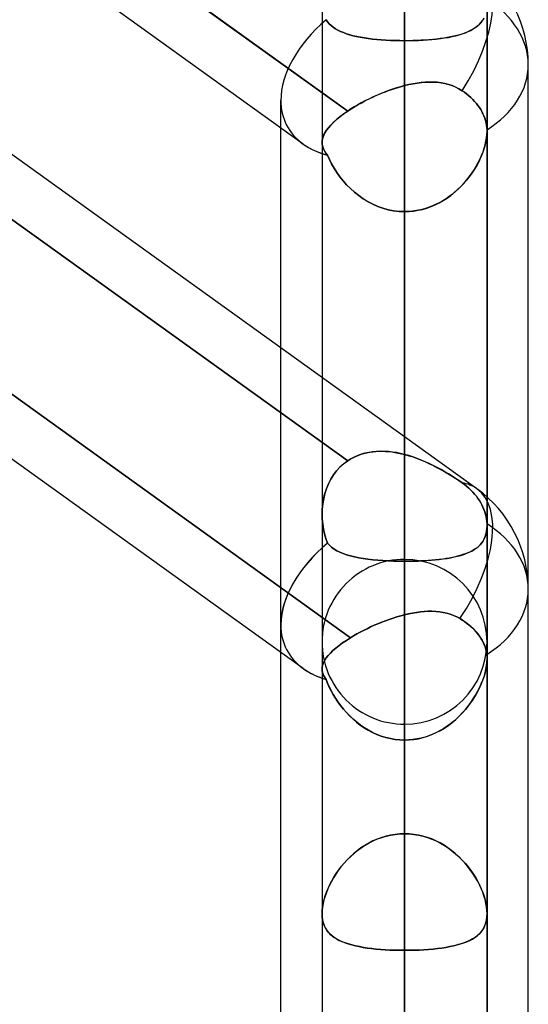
# Model space of a CAD drawing. Header units: millimetres. Extents: x -86 to 92, y -242 to 242.
# Tile 69 of 81: x 38.48 to 44, y 119.22 to 129.91. Entities that reach past the tile are written whole.
import ezdxf

# ---------------------------------------------------------------- set-up
doc = ezdxf.new("R2010")
doc.units = ezdxf.units.MM
doc.layers.add('MAIN-1', color=7, linetype='Continuous')

msp = doc.modelspace()

# ---------------------------------------------------------------- linework, layer by layer
at = {"layer": 'MAIN-1'}
for p, q in [((42.657, 129.679), (42.657, 178.105)), ((42.657, 165.933), (42.657, 121.068)), ((41.762, 165.038), (41.762, 120.201)), ((43.552, 120.201), (43.552, 165.038)), ((42.657, 119.802), (42.657, 164.143)), ((42.657, 151.971), (42.657, 111.19)), ((41.762, 151.076), (41.762, 110.323)), ((41.762, 151.076), (41.762, 110.323)), ((43.552, 110.323), (43.552, 151.076)), ((43.552, 151.076), (43.552, 110.323)), ((42.657, 109.923), (42.657, 150.181)), ((41.558, 128.557), (24.597, 140.755)), ((42.657, 138.009), (42.657, 101.31)), ((43.441, 124.814), (25.841, 137.471)), ((43.441, 124.814), (25.841, 137.471)), ((41.762, 137.114), (41.762, 100.444)), ((41.762, 137.114), (41.762, 100.444)), ((43.552, 100.444), (43.552, 137.114)), ((43.552, 137.114), (43.552, 100.444)), ((42.657, 100.044), (42.657, 136.219)), ((41.558, 122.861), (24.597, 135.059)), ((42.04, 128.915), (34.495, 134.341)), ((34.752, 134.156), (42.04, 128.915)), ((41.558, 128.557), (34.752, 133.451)), ((34.495, 130.544), (42.04, 125.118)), ((42.04, 125.118), (34.495, 130.544)), ((41.762, 130.181), (41.762, 128.575)), ((43.552, 128.694), (43.552, 130.078)), ((43.517, 129.922), (43.504, 129.901)), ((43.505, 129.903), (43.52, 129.927)), ((41.822, 129.885), (41.806, 129.908)), ((41.806, 129.908), (41.822, 129.885)), ((41.84, 129.864), (41.822, 129.885)), ((41.822, 129.885), (41.84, 129.864)), ((41.861, 129.844), (41.84, 129.864)), ((41.84, 129.864), (41.86, 129.845)), ((41.86, 129.845), (41.882, 129.827)), ((41.883, 129.826), (41.861, 129.844)), ((41.882, 129.827), (41.907, 129.81)), ((41.907, 129.81), (41.883, 129.826)), ((41.934, 129.794), (41.907, 129.81)), ((41.907, 129.81), (41.933, 129.795)), ((43.377, 129.792), (43.403, 129.807)), ((43.417, 129.816), (43.394, 129.802)), ((43.403, 129.807), (43.428, 129.823)), ((43.438, 129.83), (43.417, 129.816)), ((43.428, 129.823), (43.45, 129.841)), ((43.457, 129.846), (43.438, 129.83)), ((43.45, 129.841), (43.471, 129.86)), ((43.474, 129.863), (43.457, 129.846)), ((43.471, 129.86), (43.489, 129.88)), ((43.49, 129.881), (43.474, 129.863)), ((43.489, 129.88), (43.505, 129.903)), ((43.504, 129.901), (43.49, 129.881)), ((41.933, 129.795), (41.962, 129.78)), ((41.963, 129.78), (41.934, 129.794)), ((41.962, 129.78), (41.993, 129.767)), ((41.994, 129.767), (41.963, 129.78)), ((41.993, 129.767), (42.026, 129.755)), ((42.027, 129.755), (41.994, 129.767)), ((42.026, 129.755), (42.061, 129.744)), ((42.062, 129.744), (42.027, 129.755)), ((42.061, 129.744), (42.098, 129.734)), ((42.099, 129.734), (42.062, 129.744)), ((42.098, 129.734), (42.137, 129.725)), ((42.138, 129.725), (42.099, 129.734)), ((42.137, 129.725), (42.177, 129.717)), ((42.178, 129.717), (42.138, 129.725)), ((42.177, 129.717), (42.219, 129.71)), ((42.221, 129.71), (42.178, 129.717)), ((42.219, 129.71), (42.263, 129.703)), ((42.265, 129.703), (42.221, 129.71)), ((42.263, 129.703), (42.309, 129.698)), ((42.31, 129.697), (42.265, 129.703)), ((42.309, 129.698), (42.356, 129.693)), ((42.357, 129.693), (42.31, 129.697)), ((42.955, 129.692), (43.002, 129.697)), ((43.005, 129.697), (42.964, 129.693)), ((43.002, 129.697), (43.047, 129.703)), ((43.045, 129.702), (43.005, 129.697)), ((43.084, 129.708), (43.045, 129.702)), ((43.047, 129.703), (43.091, 129.709)), ((43.121, 129.714), (43.084, 129.708)), ((43.091, 129.709), (43.133, 129.716)), ((43.157, 129.721), (43.121, 129.714)), ((43.133, 129.716), (43.173, 129.724)), ((43.192, 129.728), (43.157, 129.721)), ((43.173, 129.724), (43.212, 129.733)), ((43.226, 129.737), (43.192, 129.728)), ((43.212, 129.733), (43.249, 129.743)), ((43.258, 129.745), (43.226, 129.737)), ((43.249, 129.743), (43.284, 129.754)), ((43.288, 129.755), (43.258, 129.745)), ((43.284, 129.754), (43.317, 129.765)), ((43.317, 129.765), (43.288, 129.755)), ((43.317, 129.765), (43.348, 129.778)), ((43.344, 129.777), (43.317, 129.765)), ((43.37, 129.789), (43.344, 129.777)), ((43.348, 129.778), (43.377, 129.792)), ((43.394, 129.802), (43.37, 129.789)), ((42.356, 129.693), (42.404, 129.689)), ((42.405, 129.688), (42.357, 129.693)), ((42.404, 129.689), (42.453, 129.685)), ((42.454, 129.685), (42.405, 129.688)), ((42.453, 129.685), (42.503, 129.683)), ((42.504, 129.682), (42.454, 129.685)), ((42.503, 129.683), (42.554, 129.681)), ((42.555, 129.681), (42.504, 129.682)), ((42.554, 129.681), (42.606, 129.68)), ((42.606, 129.68), (42.555, 129.681)), ((42.657, 129.679), (42.606, 129.68)), ((42.606, 129.68), (42.657, 129.679)), ((42.657, 129.679), (42.657, 121.068)), ((42.657, 129.679), (42.709, 129.68)), ((42.703, 129.679), (42.657, 129.679)), ((42.657, 121.068), (42.657, 129.679)), ((42.748, 129.68), (42.703, 129.679)), ((42.709, 129.68), (42.759, 129.681)), ((42.792, 129.682), (42.748, 129.68)), ((42.759, 129.681), (42.809, 129.682)), ((42.836, 129.684), (42.792, 129.682)), ((42.809, 129.682), (42.859, 129.685)), ((42.88, 129.686), (42.836, 129.684)), ((42.859, 129.685), (42.908, 129.688)), ((42.922, 129.689), (42.88, 129.686)), ((42.908, 129.688), (42.955, 129.692)), ((42.964, 129.693), (42.922, 129.689)), ((44, 123.724), (44, 129.42)), ((44, 70.184), (44, 129.42)), ((42.518, 129.151), (42.553, 129.162)), ((42.57, 129.167), (42.526, 129.153)), ((42.553, 129.162), (42.588, 129.173)), ((42.614, 129.18), (42.57, 129.167)), ((42.588, 129.173), (42.623, 129.183)), ((42.657, 129.192), (42.614, 129.18)), ((42.623, 129.183), (42.657, 129.192)), ((42.657, 129.192), (42.657, 125.186)), ((42.657, 129.192), (42.704, 129.203)), ((42.703, 129.203), (42.657, 129.192)), ((42.657, 125.378), (42.657, 129.192)), ((42.748, 129.212), (42.703, 129.203)), ((42.704, 129.203), (42.75, 129.212)), ((42.793, 129.219), (42.748, 129.212)), ((42.75, 129.212), (42.795, 129.22)), ((42.837, 129.225), (42.793, 129.219)), ((42.795, 129.22), (42.84, 129.225)), ((42.882, 129.229), (42.837, 129.225)), ((42.84, 129.225), (42.885, 129.229)), ((42.925, 129.231), (42.882, 129.229)), ((42.885, 129.229), (42.929, 129.231)), ((42.969, 129.231), (42.925, 129.231)), ((42.929, 129.231), (42.972, 129.23)), ((43.011, 129.228), (42.969, 129.231)), ((42.972, 129.23), (43.014, 129.228)), ((43.053, 129.223), (43.011, 129.228)), ((43.014, 129.228), (43.055, 129.223)), ((43.094, 129.215), (43.053, 129.223)), ((43.055, 129.223), (43.096, 129.215)), ((43.134, 129.205), (43.094, 129.215)), ((43.096, 129.215), (43.136, 129.205)), ((43.173, 129.192), (43.134, 129.205)), ((43.136, 129.205), (43.174, 129.192)), ((43.211, 129.176), (43.173, 129.192)), ((43.174, 129.192), (43.212, 129.176)), ((43.248, 129.158), (43.211, 129.176)), ((43.212, 129.176), (43.248, 129.158)), ((42.31, 129.066), (42.268, 129.046)), ((42.28, 129.052), (42.313, 129.068)), ((42.352, 129.085), (42.31, 129.066)), ((42.313, 129.068), (42.347, 129.083)), ((42.347, 129.083), (42.381, 129.098)), ((42.395, 129.104), (42.352, 129.085)), ((42.381, 129.098), (42.415, 129.112)), ((42.438, 129.121), (42.395, 129.104)), ((42.415, 129.112), (42.449, 129.125)), ((42.482, 129.138), (42.438, 129.121)), ((42.449, 129.125), (42.484, 129.138)), ((42.526, 129.153), (42.482, 129.138)), ((42.484, 129.138), (42.518, 129.151)), ((43.248, 129.158), (43.283, 129.136)), ((43.283, 129.136), (43.248, 129.158)), ((43.283, 129.136), (43.307, 129.119)), ((43.307, 129.119), (43.283, 129.136)), ((43.307, 129.119), (43.331, 129.101)), ((43.331, 129.101), (43.307, 129.119)), ((43.331, 129.101), (43.354, 129.082)), ((43.354, 129.082), (43.331, 129.101)), ((43.354, 129.082), (43.377, 129.062)), ((43.377, 129.062), (43.354, 129.082)), ((43.377, 129.062), (43.398, 129.041)), ((43.398, 129.041), (43.377, 129.062)), ((41.315, 70.573), (41.315, 129.031)), ((41.315, 128.732), (41.315, 129.031)), ((42.067, 128.933), (42.095, 128.95)), ((42.111, 128.96), (42.075, 128.938)), ((42.095, 128.95), (42.124, 128.968)), ((42.149, 128.982), (42.111, 128.96)), ((42.124, 128.968), (42.154, 128.985)), ((42.187, 129.004), (42.149, 128.982)), ((42.154, 128.985), (42.185, 129.003)), ((42.185, 129.003), (42.216, 129.019)), ((42.227, 129.025), (42.187, 129.004)), ((42.216, 129.019), (42.248, 129.036)), ((42.268, 129.046), (42.227, 129.025)), ((42.248, 129.036), (42.28, 129.052)), ((43.398, 129.041), (43.418, 129.019)), ((43.418, 129.019), (43.398, 129.041)), ((43.418, 129.019), (43.437, 128.997)), ((43.437, 128.997), (43.418, 129.019)), ((43.437, 128.997), (43.454, 128.975)), ((43.454, 128.975), (43.437, 128.997)), ((43.454, 128.975), (43.47, 128.953)), ((43.47, 128.953), (43.454, 128.975)), ((43.47, 128.953), (43.484, 128.931)), ((43.484, 128.931), (43.47, 128.953)), ((41.919, 128.823), (41.956, 128.854)), ((41.956, 128.854), (41.92, 128.824)), ((41.997, 128.884), (41.956, 128.854)), ((41.956, 128.854), (41.996, 128.884)), ((41.996, 128.884), (42.04, 128.915)), ((42.04, 128.915), (41.997, 128.884)), ((42.075, 128.938), (42.04, 128.915)), ((42.04, 128.915), (42.067, 128.933)), ((43.484, 128.931), (43.497, 128.909)), ((43.497, 128.909), (43.484, 128.931)), ((43.497, 128.909), (43.508, 128.886)), ((43.508, 128.886), (43.497, 128.909)), ((43.508, 128.886), (43.519, 128.862)), ((43.519, 128.862), (43.508, 128.886)), ((43.519, 128.862), (43.528, 128.837)), ((43.528, 128.837), (43.519, 128.862)), ((41.832, 128.735), (41.81, 128.707)), ((41.81, 128.707), (41.831, 128.735)), ((41.831, 128.735), (41.857, 128.764)), ((41.857, 128.764), (41.832, 128.735)), ((41.887, 128.794), (41.857, 128.764)), ((41.857, 128.764), (41.886, 128.793)), ((41.886, 128.793), (41.919, 128.823)), ((41.92, 128.824), (41.887, 128.794)), ((43.528, 128.837), (43.536, 128.812)), ((43.536, 128.812), (43.528, 128.837)), ((43.536, 128.812), (43.542, 128.787)), ((43.542, 128.787), (43.536, 128.812)), ((43.542, 128.787), (43.547, 128.762)), ((43.547, 128.762), (43.542, 128.787)), ((43.547, 128.762), (43.55, 128.737)), ((43.55, 128.737), (43.547, 128.762)), ((43.55, 128.737), (43.552, 128.712)), ((43.552, 128.712), (43.55, 128.737)), ((41.315, 126.343), (41.315, 128.732)), ((41.78, 128.652), (41.77, 128.626)), ((41.77, 128.626), (41.779, 128.652)), ((41.779, 128.652), (41.793, 128.679)), ((41.793, 128.679), (41.78, 128.652)), ((41.81, 128.707), (41.793, 128.679)), ((41.793, 128.679), (41.81, 128.707)), ((43.549, 128.634), (43.544, 128.602)), ((43.548, 128.625), (43.551, 128.66)), ((43.552, 128.665), (43.549, 128.634)), ((43.551, 128.66), (43.552, 128.694)), ((43.552, 128.712), (43.552, 128.709)), ((43.552, 128.709), (43.552, 128.712)), ((43.552, 128.709), (43.552, 128.706)), ((43.552, 128.706), (43.552, 128.709)), ((43.552, 128.706), (43.552, 128.703)), ((43.552, 128.703), (43.552, 128.706)), ((43.552, 128.703), (43.552, 128.7)), ((43.552, 128.7), (43.552, 128.703)), ((43.552, 128.7), (43.552, 128.697)), ((43.552, 128.697), (43.552, 128.7)), ((43.552, 128.694), (43.552, 128.697)), ((43.552, 128.694), (43.552, 128.665)), ((43.552, 124.414), (43.552, 128.694)), ((43.552, 128.697), (43.552, 128.694)), ((43.552, 124.725), (43.552, 128.694)), ((43.552, 124.414), (43.552, 128.694)), ((42.071, 123.196), (34.522, 128.625)), ((41.764, 128.6), (41.762, 128.575)), ((41.762, 128.575), (41.764, 128.6)), ((41.762, 128.575), (41.764, 128.551)), ((41.764, 128.551), (41.762, 128.575)), ((41.762, 128.575), (41.762, 124.537)), ((41.762, 128.575), (41.762, 124.537)), ((41.762, 128.575), (41.762, 126.022)), ((41.77, 128.626), (41.764, 128.6)), ((41.764, 128.6), (41.77, 128.626)), ((41.764, 128.551), (41.769, 128.528)), ((41.769, 128.528), (41.764, 128.551)), ((41.769, 128.528), (41.777, 128.505)), ((41.777, 128.505), (41.769, 128.528)), ((43.529, 128.536), (43.519, 128.503)), ((43.522, 128.512), (43.533, 128.55)), ((43.537, 128.57), (43.529, 128.536)), ((43.533, 128.55), (43.541, 128.588)), ((43.544, 128.602), (43.537, 128.57)), ((43.541, 128.588), (43.548, 128.625)), ((34.752, 128.46), (42.071, 123.196)), ((41.777, 128.505), (41.789, 128.482)), ((41.789, 128.482), (41.777, 128.505)), ((41.789, 128.482), (41.803, 128.459)), ((41.803, 128.459), (41.789, 128.482)), ((41.803, 128.459), (41.821, 128.435)), ((41.821, 128.435), (41.803, 128.459)), ((41.821, 128.435), (41.842, 128.388)), ((41.842, 128.388), (41.821, 128.435)), ((43.476, 128.395), (43.494, 128.434)), ((43.494, 128.434), (43.479, 128.4)), ((43.494, 128.434), (43.509, 128.473)), ((43.507, 128.468), (43.494, 128.434)), ((43.519, 128.503), (43.507, 128.468)), ((43.509, 128.473), (43.522, 128.512)), ((41.842, 128.388), (41.866, 128.341)), ((41.866, 128.341), (41.842, 128.388)), ((41.866, 128.341), (41.892, 128.295)), ((41.893, 128.294), (41.866, 128.341)), ((43.413, 128.279), (43.436, 128.317)), ((43.444, 128.331), (43.424, 128.297)), ((43.436, 128.317), (43.457, 128.356)), ((43.462, 128.366), (43.444, 128.331)), ((43.457, 128.356), (43.476, 128.395)), ((43.479, 128.4), (43.462, 128.366)), ((41.892, 128.295), (41.922, 128.248)), ((41.923, 128.248), (41.893, 128.294)), ((41.922, 128.248), (41.955, 128.202)), ((41.955, 128.202), (41.923, 128.248)), ((41.955, 128.202), (41.991, 128.158)), ((41.991, 128.158), (41.955, 128.202)), ((43.331, 128.166), (43.36, 128.203)), ((43.38, 128.23), (43.355, 128.196)), ((43.36, 128.203), (43.388, 128.241)), ((43.403, 128.263), (43.38, 128.23)), ((43.388, 128.241), (43.413, 128.279)), ((43.424, 128.297), (43.403, 128.263)), ((41.991, 128.158), (42.029, 128.114)), ((42.029, 128.115), (41.991, 128.158)), ((42.07, 128.073), (42.029, 128.115)), ((42.029, 128.114), (42.07, 128.073)), ((43.233, 128.062), (43.268, 128.095)), ((43.273, 128.101), (43.242, 128.071)), ((43.268, 128.095), (43.3, 128.13)), ((43.302, 128.132), (43.273, 128.101)), ((43.3, 128.13), (43.331, 128.166)), ((43.329, 128.164), (43.302, 128.132)), ((43.355, 128.196), (43.329, 128.164)), ((42.07, 128.073), (42.114, 128.034)), ((42.114, 128.034), (42.07, 128.073)), ((42.114, 128.034), (42.16, 127.997)), ((42.16, 127.997), (42.114, 128.034)), ((42.16, 127.997), (42.209, 127.963)), ((42.209, 127.962), (42.16, 127.997)), ((43.143, 127.988), (43.108, 127.964)), ((43.118, 127.971), (43.158, 127.999)), ((43.178, 128.014), (43.143, 127.988)), ((43.158, 127.999), (43.196, 128.03)), ((43.211, 128.042), (43.178, 128.014)), ((43.196, 128.03), (43.233, 128.062)), ((43.242, 128.071), (43.211, 128.042)), ((42.209, 127.963), (42.259, 127.932)), ((42.26, 127.931), (42.209, 127.962)), ((42.259, 127.932), (42.312, 127.904)), ((42.313, 127.904), (42.26, 127.931)), ((42.312, 127.904), (42.367, 127.88)), ((42.367, 127.88), (42.313, 127.904)), ((42.367, 127.88), (42.423, 127.86)), ((42.423, 127.86), (42.367, 127.88)), ((42.899, 127.862), (42.945, 127.879)), ((42.954, 127.882), (42.914, 127.867)), ((42.945, 127.879), (42.99, 127.898)), ((42.994, 127.9), (42.954, 127.882)), ((42.99, 127.898), (43.034, 127.92)), ((43.033, 127.919), (42.994, 127.9)), ((43.071, 127.941), (43.033, 127.919)), ((43.034, 127.92), (43.077, 127.944)), ((43.108, 127.964), (43.071, 127.941)), ((43.077, 127.944), (43.118, 127.971)), ((42.423, 127.86), (42.48, 127.844)), ((42.481, 127.844), (42.423, 127.86)), ((42.48, 127.844), (42.538, 127.833)), ((42.539, 127.833), (42.481, 127.844)), ((42.538, 127.833), (42.598, 127.826)), ((42.598, 127.826), (42.539, 127.833)), ((42.598, 127.826), (42.657, 127.824)), ((42.657, 127.824), (42.598, 127.826)), ((42.657, 124.026), (42.657, 127.824)), ((42.657, 119.216), (42.657, 127.824)), ((42.701, 127.825), (42.657, 127.824)), ((42.657, 127.824), (42.707, 127.825)), ((42.657, 127.824), (42.657, 124.026)), ((42.657, 127.824), (42.657, 119.216)), ((42.745, 127.829), (42.701, 127.825)), ((42.707, 127.825), (42.755, 127.83)), ((42.788, 127.835), (42.745, 127.829)), ((42.755, 127.83), (42.804, 127.838)), ((42.83, 127.843), (42.788, 127.835)), ((42.804, 127.838), (42.851, 127.848)), ((42.872, 127.854), (42.83, 127.843)), ((42.851, 127.848), (42.899, 127.862)), ((42.914, 127.867), (42.872, 127.854)), ((41.558, 122.861), (34.752, 127.756)), ((41.315, 123.336), (41.315, 126.343)), ((41.762, 126.022), (41.762, 124.537)), ((42.657, 125.186), (42.657, 125.378)), ((42.268, 125.209), (42.227, 125.2)), ((42.248, 125.205), (42.28, 125.211)), ((42.31, 125.215), (42.268, 125.209)), ((42.28, 125.211), (42.313, 125.216)), ((42.352, 125.219), (42.31, 125.215)), ((42.313, 125.216), (42.347, 125.219)), ((42.347, 125.219), (42.381, 125.221)), ((42.395, 125.221), (42.352, 125.219)), ((42.381, 125.221), (42.415, 125.221)), ((42.438, 125.22), (42.395, 125.221)), ((42.415, 125.221), (42.449, 125.22)), ((42.482, 125.218), (42.438, 125.22)), ((42.449, 125.22), (42.484, 125.217)), ((42.526, 125.213), (42.482, 125.218)), ((42.484, 125.217), (42.518, 125.214)), ((42.518, 125.214), (42.553, 125.209)), ((42.57, 125.206), (42.526, 125.213)), ((42.553, 125.209), (42.588, 125.202)), ((42.614, 125.197), (42.57, 125.206)), ((41.996, 125.085), (42.04, 125.118)), ((42.04, 125.118), (41.997, 125.085)), ((42.075, 125.139), (42.04, 125.118)), ((42.04, 125.118), (42.067, 125.135)), ((42.067, 125.135), (42.095, 125.15)), ((42.111, 125.158), (42.075, 125.139)), ((42.095, 125.15), (42.124, 125.164)), ((42.149, 125.175), (42.111, 125.158)), ((42.124, 125.164), (42.154, 125.177)), ((42.187, 125.189), (42.149, 125.175)), ((42.154, 125.177), (42.185, 125.188)), ((42.185, 125.188), (42.216, 125.197)), ((42.227, 125.2), (42.187, 125.189)), ((42.216, 125.197), (42.248, 125.205)), ((42.588, 125.202), (42.623, 125.195)), ((42.657, 125.186), (42.614, 125.197)), ((42.623, 125.195), (42.657, 125.186)), ((42.703, 125.174), (42.657, 125.186)), ((42.657, 125.186), (42.704, 125.173)), ((42.748, 125.159), (42.703, 125.174)), ((42.704, 125.173), (42.75, 125.159)), ((42.793, 125.143), (42.748, 125.159)), ((42.75, 125.159), (42.795, 125.142)), ((42.837, 125.126), (42.793, 125.143)), ((42.795, 125.142), (42.84, 125.125)), ((42.882, 125.107), (42.837, 125.126)), ((42.84, 125.125), (42.885, 125.106)), ((42.925, 125.087), (42.882, 125.107)), ((42.885, 125.106), (42.929, 125.086)), ((41.886, 124.964), (41.919, 125.008)), ((41.92, 125.008), (41.887, 124.965)), ((41.919, 125.008), (41.956, 125.048)), ((41.956, 125.049), (41.92, 125.008)), ((41.956, 125.048), (41.996, 125.085)), ((41.997, 125.085), (41.956, 125.049)), ((42.969, 125.066), (42.925, 125.087)), ((42.929, 125.086), (42.972, 125.065)), ((43.011, 125.045), (42.969, 125.066)), ((42.972, 125.065), (43.014, 125.043)), ((43.053, 125.022), (43.011, 125.045)), ((43.014, 125.043), (43.055, 125.021)), ((43.094, 124.999), (43.053, 125.022)), ((43.055, 125.021), (43.096, 124.998)), ((43.134, 124.975), (43.094, 124.999)), ((43.096, 124.998), (43.136, 124.974)), ((41.831, 124.867), (41.857, 124.917)), ((41.857, 124.917), (41.832, 124.868)), ((41.887, 124.965), (41.857, 124.917)), ((41.857, 124.917), (41.886, 124.964)), ((43.173, 124.951), (43.134, 124.975)), ((43.136, 124.974), (43.174, 124.95)), ((43.211, 124.926), (43.173, 124.951)), ((43.174, 124.95), (43.212, 124.926)), ((43.248, 124.902), (43.211, 124.926)), ((43.212, 124.926), (43.248, 124.902)), ((43.283, 124.878), (43.248, 124.902)), ((43.248, 124.902), (43.283, 124.878)), ((41.81, 124.816), (41.793, 124.762)), ((41.793, 124.762), (41.81, 124.815)), ((41.832, 124.868), (41.81, 124.816)), ((41.81, 124.815), (41.831, 124.867)), ((43.307, 124.86), (43.283, 124.878)), ((43.283, 124.878), (43.307, 124.86)), ((43.331, 124.841), (43.307, 124.86)), ((43.307, 124.86), (43.331, 124.841)), ((43.354, 124.821), (43.331, 124.841)), ((43.331, 124.841), (43.354, 124.821)), ((43.377, 124.8), (43.354, 124.821)), ((43.354, 124.821), (43.377, 124.8)), ((43.398, 124.778), (43.377, 124.8)), ((43.377, 124.8), (43.398, 124.778)), ((43.418, 124.755), (43.398, 124.778)), ((43.398, 124.778), (43.418, 124.755)), ((41.77, 124.65), (41.779, 124.707)), ((41.78, 124.707), (41.77, 124.651)), ((41.779, 124.707), (41.793, 124.762)), ((41.793, 124.762), (41.78, 124.707)), ((43.437, 124.732), (43.418, 124.755)), ((43.418, 124.755), (43.437, 124.732)), ((43.454, 124.709), (43.437, 124.732)), ((43.437, 124.732), (43.454, 124.709)), ((43.47, 124.685), (43.454, 124.709)), ((43.454, 124.709), (43.47, 124.685)), ((43.484, 124.662), (43.47, 124.685)), ((43.47, 124.685), (43.484, 124.662)), ((43.552, 124.414), (43.552, 124.725)), ((41.762, 124.537), (41.764, 124.594)), ((41.764, 124.594), (41.762, 124.537)), ((41.77, 124.651), (41.764, 124.594)), ((41.764, 124.594), (41.77, 124.65)), ((43.497, 124.639), (43.484, 124.662)), ((43.484, 124.662), (43.497, 124.639)), ((43.508, 124.615), (43.497, 124.639)), ((43.497, 124.639), (43.508, 124.615)), ((43.519, 124.589), (43.508, 124.615)), ((43.508, 124.615), (43.519, 124.589)), ((43.528, 124.563), (43.519, 124.589)), ((43.519, 124.589), (43.528, 124.563)), ((41.764, 124.483), (41.762, 124.537)), ((41.762, 124.537), (41.764, 124.483)), ((41.762, 124.537), (41.762, 122.857)), ((41.769, 124.429), (41.764, 124.483)), ((41.764, 124.483), (41.769, 124.429)), ((43.536, 124.537), (43.528, 124.563)), ((43.528, 124.563), (43.536, 124.537)), ((43.542, 124.51), (43.536, 124.537)), ((43.536, 124.537), (43.542, 124.51)), ((43.547, 124.484), (43.542, 124.51)), ((43.542, 124.51), (43.547, 124.484)), ((43.55, 124.458), (43.547, 124.484)), ((43.547, 124.484), (43.55, 124.458)), ((43.552, 124.432), (43.55, 124.458)), ((43.55, 124.458), (43.552, 124.432)), ((41.777, 124.376), (41.769, 124.429)), ((41.769, 124.429), (41.777, 124.376)), ((41.789, 124.324), (41.777, 124.376)), ((41.777, 124.376), (41.789, 124.325)), ((43.541, 124.321), (43.548, 124.35)), ((43.549, 124.358), (43.544, 124.332)), ((43.548, 124.35), (43.551, 124.381)), ((43.552, 124.385), (43.549, 124.358)), ((43.551, 124.381), (43.552, 124.413)), ((43.552, 124.429), (43.552, 124.432)), ((43.552, 124.432), (43.552, 124.429)), ((43.552, 124.426), (43.552, 124.429)), ((43.552, 124.429), (43.552, 124.426)), ((43.552, 124.423), (43.552, 124.426)), ((43.552, 124.426), (43.552, 124.423)), ((43.552, 124.419), (43.552, 124.423)), ((43.552, 124.423), (43.552, 124.42)), ((43.552, 124.42), (43.552, 124.416)), ((43.552, 124.416), (43.552, 124.419)), ((43.552, 124.413), (43.552, 124.416)), ((43.552, 124.413), (43.552, 124.385)), ((43.552, 124.416), (43.552, 124.413)), ((43.552, 122.967), (43.552, 124.414)), ((41.789, 124.325), (41.803, 124.274)), ((41.803, 124.274), (41.789, 124.324)), ((41.821, 124.224), (41.803, 124.274)), ((41.803, 124.274), (41.821, 124.224)), ((43.494, 124.224), (43.509, 124.245)), ((43.519, 124.263), (43.507, 124.243)), ((43.509, 124.245), (43.522, 124.269)), ((43.529, 124.285), (43.519, 124.263)), ((43.522, 124.269), (43.533, 124.294)), ((43.537, 124.308), (43.529, 124.285)), ((43.533, 124.294), (43.541, 124.321)), ((43.544, 124.332), (43.537, 124.308)), ((41.842, 124.2), (41.821, 124.224)), ((41.821, 124.224), (41.842, 124.201)), ((41.842, 124.201), (41.866, 124.179)), ((41.866, 124.178), (41.842, 124.2)), ((41.866, 124.179), (41.892, 124.159)), ((41.893, 124.159), (41.866, 124.178)), ((41.892, 124.159), (41.922, 124.141)), ((41.923, 124.141), (41.893, 124.159)), ((41.922, 124.141), (41.955, 124.125)), ((41.955, 124.124), (41.923, 124.141)), ((43.36, 124.125), (43.388, 124.138)), ((43.403, 124.147), (43.38, 124.134)), ((43.388, 124.138), (43.413, 124.153)), ((43.424, 124.16), (43.403, 124.147)), ((43.413, 124.153), (43.436, 124.168)), ((43.444, 124.174), (43.424, 124.16)), ((43.436, 124.168), (43.457, 124.185)), ((43.462, 124.19), (43.444, 124.174)), ((43.457, 124.185), (43.476, 124.204)), ((43.479, 124.206), (43.462, 124.19)), ((43.476, 124.204), (43.494, 124.224)), ((43.494, 124.224), (43.479, 124.206)), ((43.507, 124.243), (43.494, 124.224)), ((41.955, 124.125), (41.991, 124.11)), ((41.991, 124.11), (41.955, 124.124)), ((42.029, 124.096), (41.991, 124.11)), ((41.991, 124.11), (42.029, 124.096)), ((42.07, 124.085), (42.029, 124.096)), ((42.029, 124.096), (42.07, 124.085)), ((42.114, 124.074), (42.07, 124.085)), ((42.07, 124.085), (42.114, 124.074)), ((42.16, 124.064), (42.114, 124.074)), ((42.114, 124.074), (42.16, 124.064)), ((42.209, 124.056), (42.16, 124.064)), ((42.16, 124.064), (42.209, 124.056)), ((42.26, 124.049), (42.209, 124.056)), ((42.209, 124.056), (42.259, 124.049)), ((42.259, 124.049), (42.312, 124.043)), ((42.313, 124.043), (42.26, 124.049)), ((42.312, 124.043), (42.367, 124.038)), ((42.367, 124.038), (42.313, 124.043)), ((42.423, 124.034), (42.367, 124.038)), ((42.367, 124.038), (42.423, 124.034)), ((42.481, 124.03), (42.423, 124.034)), ((42.423, 124.034), (42.48, 124.03)), ((42.48, 124.03), (42.538, 124.028)), ((42.539, 124.028), (42.481, 124.03)), ((42.657, 124.047), (42.657, 91.429)), ((42.83, 124.03), (42.788, 124.029)), ((42.804, 124.029), (42.851, 124.031)), ((42.872, 124.032), (42.83, 124.03)), ((42.851, 124.031), (42.899, 124.034)), ((42.914, 124.035), (42.872, 124.032)), ((42.899, 124.034), (42.945, 124.038)), ((42.954, 124.038), (42.914, 124.035)), ((42.945, 124.038), (42.99, 124.042)), ((42.994, 124.042), (42.954, 124.038)), ((42.99, 124.042), (43.034, 124.046)), ((43.033, 124.046), (42.994, 124.042)), ((43.071, 124.051), (43.033, 124.046)), ((43.034, 124.046), (43.077, 124.052)), ((43.108, 124.056), (43.071, 124.051)), ((43.077, 124.052), (43.118, 124.058)), ((43.143, 124.062), (43.108, 124.056)), ((43.118, 124.058), (43.158, 124.065)), ((43.178, 124.069), (43.143, 124.062)), ((43.158, 124.065), (43.196, 124.073)), ((43.211, 124.076), (43.178, 124.069)), ((43.196, 124.073), (43.233, 124.081)), ((43.242, 124.084), (43.211, 124.076)), ((43.233, 124.081), (43.268, 124.091)), ((43.273, 124.092), (43.242, 124.084)), ((43.268, 124.091), (43.3, 124.101)), ((43.302, 124.102), (43.273, 124.092)), ((43.3, 124.101), (43.331, 124.113)), ((43.329, 124.112), (43.302, 124.102)), ((43.355, 124.122), (43.329, 124.112)), ((43.331, 124.113), (43.36, 124.125)), ((43.38, 124.134), (43.355, 124.122)), ((42.538, 124.028), (42.598, 124.027)), ((42.598, 124.027), (42.539, 124.028)), ((42.657, 124.026), (42.598, 124.027)), ((42.598, 124.027), (42.657, 124.026)), ((42.657, 124.026), (42.657, 115.418)), ((42.657, 124.026), (42.707, 124.027)), ((42.701, 124.027), (42.657, 124.026)), ((42.657, 115.418), (42.657, 124.026)), ((42.745, 124.027), (42.701, 124.027)), ((42.707, 124.027), (42.755, 124.028)), ((42.788, 124.029), (42.745, 124.027)), ((42.755, 124.028), (42.804, 124.029)), ((44, 70.184), (44, 123.724)), ((44, 64.488), (44, 123.724)), ((44, 64.488), (44, 123.724)), ((42.45, 123.38), (42.492, 123.395)), ((42.492, 123.395), (42.451, 123.38)), ((42.533, 123.409), (42.492, 123.395)), ((42.492, 123.395), (42.533, 123.409)), ((42.574, 123.422), (42.533, 123.409)), ((42.533, 123.409), (42.574, 123.422)), ((42.616, 123.434), (42.574, 123.422)), ((42.574, 123.422), (42.616, 123.434)), ((42.657, 123.445), (42.616, 123.434)), ((42.616, 123.434), (42.657, 123.445)), ((42.657, 123.445), (42.657, 0)), ((42.657, 123.445), (42.702, 123.455)), ((42.701, 123.455), (42.657, 123.445)), ((42.657, 0), (42.657, 123.445)), ((42.744, 123.464), (42.701, 123.455)), ((42.702, 123.455), (42.745, 123.464)), ((42.786, 123.471), (42.744, 123.464)), ((42.745, 123.464), (42.789, 123.471)), ((42.829, 123.477), (42.786, 123.471)), ((42.789, 123.471), (42.832, 123.477)), ((42.871, 123.48), (42.829, 123.477)), ((42.832, 123.477), (42.875, 123.481)), ((42.913, 123.483), (42.871, 123.48)), ((42.875, 123.481), (42.917, 123.483)), ((42.955, 123.483), (42.913, 123.483)), ((42.917, 123.483), (42.958, 123.483)), ((42.996, 123.481), (42.955, 123.483)), ((42.958, 123.483), (42.999, 123.481)), ((43.036, 123.477), (42.996, 123.481)), ((42.999, 123.481), (43.039, 123.477)), ((43.076, 123.471), (43.036, 123.477)), ((43.039, 123.477), (43.078, 123.471)), ((43.114, 123.463), (43.076, 123.471)), ((43.078, 123.471), (43.116, 123.462)), ((43.152, 123.452), (43.114, 123.463)), ((43.116, 123.462), (43.153, 123.452)), ((43.189, 123.439), (43.152, 123.452)), ((43.153, 123.452), (43.189, 123.438)), ((43.224, 123.422), (43.189, 123.439)), ((43.189, 123.438), (43.225, 123.422)), ((43.259, 123.404), (43.224, 123.422)), ((43.225, 123.422), (43.259, 123.404)), ((43.259, 123.404), (43.284, 123.388)), ((43.301, 123.377), (43.259, 123.404)), ((43.284, 123.388), (43.308, 123.372)), ((41.315, 64.877), (41.315, 123.336)), ((41.315, 123.036), (41.315, 123.336)), ((41.315, 70.573), (41.315, 123.336)), ((42.251, 123.294), (42.213, 123.275)), ((42.213, 123.275), (42.251, 123.294)), ((42.289, 123.313), (42.251, 123.294)), ((42.251, 123.294), (42.289, 123.313)), ((42.329, 123.331), (42.289, 123.313)), ((42.289, 123.313), (42.329, 123.331)), ((42.369, 123.348), (42.329, 123.331)), ((42.329, 123.331), (42.369, 123.348)), ((42.41, 123.364), (42.369, 123.348)), ((42.369, 123.348), (42.41, 123.364)), ((42.451, 123.38), (42.41, 123.364)), ((42.41, 123.364), (42.45, 123.38)), ((43.342, 123.347), (43.301, 123.377)), ((43.308, 123.372), (43.331, 123.355)), ((43.331, 123.355), (43.354, 123.337)), ((43.38, 123.315), (43.342, 123.347)), ((43.354, 123.337), (43.376, 123.319)), ((43.376, 123.319), (43.397, 123.299)), ((43.415, 123.281), (43.38, 123.315)), ((43.397, 123.299), (43.417, 123.279)), ((43.447, 123.245), (43.415, 123.281)), ((42.071, 123.196), (42.027, 123.168)), ((42.027, 123.168), (42.071, 123.196)), ((42.105, 123.217), (42.071, 123.196)), ((42.071, 123.196), (42.105, 123.217)), ((42.14, 123.237), (42.105, 123.217)), ((42.105, 123.217), (42.14, 123.237)), ((42.176, 123.256), (42.14, 123.237)), ((42.14, 123.237), (42.176, 123.256)), ((42.213, 123.275), (42.176, 123.256)), ((42.176, 123.256), (42.213, 123.275)), ((43.417, 123.279), (43.436, 123.259)), ((43.436, 123.259), (43.453, 123.238)), ((43.474, 123.21), (43.447, 123.245)), ((43.453, 123.238), (43.468, 123.217)), ((43.468, 123.217), (43.482, 123.197)), ((43.496, 123.174), (43.474, 123.21)), ((43.482, 123.197), (43.495, 123.176)), ((43.495, 123.176), (43.507, 123.154)), ((43.515, 123.136), (43.496, 123.174)), ((41.762, 123.152), (41.762, 90.564)), ((41.762, 123.152), (41.762, 90.564)), ((41.912, 123.084), (41.88, 123.057)), ((41.88, 123.056), (41.912, 123.084)), ((41.947, 123.112), (41.912, 123.084)), ((41.912, 123.084), (41.947, 123.112)), ((41.985, 123.14), (41.947, 123.112)), ((41.947, 123.112), (41.985, 123.14)), ((42.027, 123.168), (41.985, 123.14)), ((41.985, 123.14), (42.027, 123.168)), ((43.507, 123.154), (43.517, 123.132)), ((43.531, 123.096), (43.515, 123.136)), ((43.517, 123.132), (43.527, 123.109)), ((43.527, 123.109), (43.535, 123.085)), ((43.543, 123.055), (43.531, 123.096)), ((43.535, 123.085), (43.541, 123.062)), ((43.552, 90.564), (43.552, 123.152)), ((43.552, 123.152), (43.552, 90.564)), ((41.315, 64.877), (41.315, 123.036)), ((41.808, 122.977), (41.792, 122.952)), ((41.792, 122.952), (41.808, 122.977)), ((41.828, 123.003), (41.808, 122.977)), ((41.808, 122.977), (41.828, 123.003)), ((41.853, 123.03), (41.828, 123.003)), ((41.828, 123.003), (41.852, 123.029)), ((41.852, 123.029), (41.88, 123.056)), ((41.88, 123.057), (41.853, 123.03)), ((43.541, 123.062), (43.546, 123.038)), ((43.55, 123.015), (43.543, 123.055)), ((43.546, 123.038), (43.55, 123.015)), ((43.55, 123.015), (43.551, 123.007)), ((43.551, 123.007), (43.55, 123.015)), ((43.551, 123.007), (43.551, 122.999)), ((43.551, 122.999), (43.551, 123.007)), ((43.551, 122.999), (43.552, 122.991)), ((43.552, 122.991), (43.551, 122.999)), ((43.553, 122.966), (43.551, 122.936)), ((43.551, 122.931), (43.552, 122.966)), ((43.552, 122.991), (43.552, 122.983)), ((43.552, 122.983), (43.552, 122.991)), ((43.552, 122.983), (43.552, 122.974)), ((43.552, 122.974), (43.552, 122.983)), ((43.552, 122.974), (43.553, 122.966)), ((43.552, 122.966), (43.552, 122.974)), ((43.552, 0), (43.552, 122.967)), ((43.552, 0), (43.552, 122.967)), ((43.552, 120.201), (43.552, 122.967)), ((41.764, 122.88), (41.762, 122.857)), ((41.762, 122.857), (41.764, 122.88)), ((41.762, 122.857), (41.764, 122.838)), ((41.764, 122.838), (41.762, 122.857)), ((41.762, 122.857), (41.762, 0)), ((41.762, 122.857), (41.762, 120.201)), ((41.762, 122.857), (41.762, 0)), ((41.77, 122.904), (41.764, 122.88)), ((41.764, 122.88), (41.77, 122.904)), ((41.779, 122.928), (41.77, 122.904)), ((41.77, 122.904), (41.779, 122.928)), ((41.792, 122.952), (41.779, 122.928)), ((41.779, 122.928), (41.792, 122.952)), ((43.531, 122.816), (43.54, 122.855)), ((43.543, 122.871), (43.536, 122.837)), ((43.54, 122.855), (43.547, 122.894)), ((43.548, 122.904), (43.543, 122.871)), ((43.547, 122.894), (43.551, 122.931)), ((43.551, 122.936), (43.548, 122.904)), ((41.764, 122.838), (41.768, 122.819)), ((41.768, 122.819), (41.764, 122.838)), ((41.768, 122.819), (41.774, 122.8)), ((41.774, 122.8), (41.768, 122.819)), ((41.774, 122.8), (41.782, 122.782)), ((41.782, 122.782), (41.774, 122.8)), ((41.782, 122.782), (41.793, 122.763)), ((41.793, 122.763), (41.782, 122.782)), ((41.793, 122.763), (41.806, 122.744)), ((41.806, 122.744), (41.793, 122.763)), ((43.517, 122.767), (43.504, 122.732)), ((43.505, 122.735), (43.52, 122.776)), ((43.527, 122.802), (43.517, 122.767)), ((43.52, 122.776), (43.531, 122.816)), ((43.536, 122.837), (43.527, 122.802)), ((41.806, 122.744), (41.822, 122.703)), ((41.822, 122.703), (41.806, 122.744)), ((41.822, 122.703), (41.84, 122.662)), ((41.84, 122.661), (41.822, 122.703)), ((41.84, 122.662), (41.86, 122.622)), ((41.861, 122.62), (41.84, 122.661)), ((43.45, 122.613), (43.471, 122.653)), ((43.474, 122.66), (43.457, 122.625)), ((43.471, 122.653), (43.489, 122.694)), ((43.49, 122.696), (43.474, 122.66)), ((43.489, 122.694), (43.505, 122.735)), ((43.504, 122.732), (43.49, 122.696)), ((41.86, 122.622), (41.882, 122.581)), ((41.883, 122.58), (41.861, 122.62)), ((41.882, 122.581), (41.907, 122.54)), ((41.907, 122.539), (41.883, 122.58)), ((41.907, 122.54), (41.933, 122.5)), ((41.934, 122.499), (41.907, 122.539)), ((43.377, 122.493), (43.403, 122.533)), ((43.417, 122.554), (43.394, 122.519)), ((43.403, 122.533), (43.428, 122.572)), ((43.438, 122.589), (43.417, 122.554)), ((43.428, 122.572), (43.45, 122.613)), ((43.457, 122.625), (43.438, 122.589)), ((41.933, 122.5), (41.962, 122.461)), ((41.963, 122.46), (41.934, 122.499)), ((41.962, 122.461), (41.993, 122.422)), ((41.994, 122.421), (41.963, 122.46)), ((43.317, 122.416), (43.348, 122.454)), ((43.344, 122.45), (43.317, 122.416)), ((43.37, 122.484), (43.344, 122.45)), ((43.348, 122.454), (43.377, 122.493)), ((43.394, 122.519), (43.37, 122.484)), ((41.993, 122.422), (42.026, 122.384)), ((42.027, 122.384), (41.994, 122.421)), ((42.026, 122.384), (42.061, 122.348)), ((42.062, 122.347), (42.027, 122.384)), ((42.061, 122.348), (42.098, 122.313)), ((42.099, 122.312), (42.062, 122.347)), ((43.226, 122.321), (43.192, 122.291)), ((43.212, 122.308), (43.249, 122.343)), ((43.258, 122.351), (43.226, 122.321)), ((43.249, 122.343), (43.284, 122.379)), ((43.288, 122.383), (43.258, 122.351)), ((43.284, 122.379), (43.317, 122.416)), ((43.317, 122.416), (43.288, 122.383)), ((42.098, 122.313), (42.137, 122.28)), ((42.138, 122.279), (42.099, 122.312)), ((42.137, 122.28), (42.177, 122.248)), ((42.178, 122.248), (42.138, 122.279)), ((42.177, 122.248), (42.219, 122.219)), ((42.221, 122.219), (42.178, 122.248)), ((42.219, 122.219), (42.263, 122.193)), ((42.265, 122.192), (42.221, 122.219)), ((42.657, 90.162), (42.657, 122.257)), ((43.084, 122.212), (43.045, 122.189)), ((43.047, 122.19), (43.091, 122.216)), ((43.121, 122.237), (43.084, 122.212)), ((43.091, 122.216), (43.133, 122.245)), ((43.157, 122.263), (43.121, 122.237)), ((43.133, 122.245), (43.173, 122.276)), ((43.192, 122.291), (43.157, 122.263)), ((43.173, 122.276), (43.212, 122.308)), ((42.263, 122.193), (42.309, 122.168)), ((42.31, 122.168), (42.265, 122.192)), ((42.309, 122.168), (42.356, 122.147)), ((42.357, 122.146), (42.31, 122.168)), ((42.356, 122.147), (42.404, 122.128)), ((42.405, 122.128), (42.357, 122.146)), ((42.404, 122.128), (42.453, 122.113)), ((42.454, 122.113), (42.405, 122.128)), ((42.453, 122.113), (42.503, 122.101)), ((42.504, 122.101), (42.454, 122.113)), ((42.836, 122.106), (42.792, 122.097)), ((42.809, 122.1), (42.859, 122.112)), ((42.88, 122.118), (42.836, 122.106)), ((42.859, 122.112), (42.908, 122.127)), ((42.922, 122.132), (42.88, 122.118)), ((42.908, 122.127), (42.955, 122.145)), ((42.964, 122.149), (42.922, 122.132)), ((42.955, 122.145), (43.002, 122.166)), ((43.005, 122.168), (42.964, 122.149)), ((43.002, 122.166), (43.047, 122.19)), ((43.045, 122.189), (43.005, 122.168)), ((42.503, 122.101), (42.554, 122.092)), ((42.555, 122.092), (42.504, 122.101)), ((42.554, 122.092), (42.606, 122.087)), ((42.606, 122.087), (42.555, 122.092)), ((42.606, 122.087), (42.657, 122.085)), ((42.657, 122.085), (42.606, 122.087)), ((42.657, 0), (42.657, 122.085)), ((42.657, 113.474), (42.657, 122.085)), ((42.657, 122.085), (42.709, 122.087)), ((42.703, 122.086), (42.657, 122.085)), ((42.657, 122.085), (42.657, 0)), ((42.657, 122.085), (42.657, 113.474)), ((42.748, 122.09), (42.703, 122.086)), ((42.709, 122.087), (42.759, 122.092)), ((42.792, 122.097), (42.748, 122.09)), ((42.759, 122.092), (42.809, 122.1)), ((42.457, 121.042), (42.409, 121.027)), ((42.41, 121.028), (42.458, 121.042)), ((42.506, 121.053), (42.457, 121.042)), ((42.458, 121.042), (42.508, 121.053)), ((42.556, 121.061), (42.506, 121.053)), ((42.508, 121.053), (42.557, 121.061)), ((42.607, 121.066), (42.556, 121.061)), ((42.557, 121.061), (42.607, 121.066)), ((42.607, 121.066), (42.657, 121.068)), ((42.657, 121.068), (42.607, 121.066)), ((42.657, 121.068), (42.708, 121.066)), ((42.708, 121.066), (42.657, 121.068)), ((42.708, 121.066), (42.759, 121.061)), ((42.758, 121.061), (42.708, 121.066)), ((42.807, 121.053), (42.758, 121.061)), ((42.759, 121.061), (42.809, 121.053)), ((42.857, 121.042), (42.807, 121.053)), ((42.809, 121.053), (42.858, 121.042)), ((42.905, 121.028), (42.857, 121.042)), ((42.858, 121.042), (42.906, 121.027)), ((42.225, 120.941), (42.183, 120.913)), ((42.188, 120.916), (42.229, 120.943)), ((42.269, 120.966), (42.225, 120.941)), ((42.229, 120.943), (42.273, 120.968)), ((42.314, 120.989), (42.269, 120.966)), ((42.273, 120.968), (42.317, 120.991)), ((42.361, 121.01), (42.314, 120.989)), ((42.317, 120.991), (42.363, 121.011)), ((42.409, 121.027), (42.361, 121.01)), ((42.363, 121.011), (42.41, 121.028)), ((42.952, 121.011), (42.905, 121.028)), ((42.906, 121.027), (42.954, 121.01)), ((42.998, 120.991), (42.952, 121.011)), ((42.954, 121.01), (43.001, 120.989)), ((43.042, 120.968), (42.998, 120.991)), ((43.001, 120.989), (43.046, 120.966)), ((43.086, 120.943), (43.042, 120.968)), ((43.046, 120.966), (43.09, 120.941)), ((43.127, 120.916), (43.086, 120.943)), ((43.09, 120.941), (43.132, 120.913)), ((42.038, 120.788), (42.073, 120.822)), ((42.104, 120.85), (42.066, 120.817)), ((42.073, 120.822), (42.109, 120.855)), ((42.143, 120.883), (42.104, 120.85)), ((42.109, 120.855), (42.148, 120.886)), ((42.183, 120.913), (42.143, 120.883)), ((42.148, 120.886), (42.188, 120.916)), ((43.167, 120.886), (43.127, 120.916)), ((43.132, 120.913), (43.172, 120.883)), ((43.206, 120.855), (43.167, 120.886)), ((43.172, 120.883), (43.211, 120.85)), ((43.242, 120.822), (43.206, 120.855)), ((43.211, 120.85), (43.249, 120.817)), ((43.277, 120.788), (43.242, 120.822)), ((41.998, 120.745), (41.967, 120.707)), ((41.973, 120.714), (42.004, 120.752)), ((42.031, 120.781), (41.998, 120.745)), ((42.004, 120.752), (42.038, 120.788)), ((42.066, 120.817), (42.031, 120.781)), ((43.249, 120.817), (43.284, 120.781)), ((43.311, 120.752), (43.277, 120.788)), ((43.284, 120.781), (43.317, 120.745)), ((43.342, 120.714), (43.311, 120.752)), ((43.317, 120.745), (43.348, 120.707)), ((41.911, 120.629), (41.886, 120.589)), ((41.891, 120.597), (41.916, 120.637)), ((41.938, 120.668), (41.911, 120.629)), ((41.916, 120.637), (41.944, 120.676)), ((41.967, 120.707), (41.938, 120.668)), ((41.944, 120.676), (41.973, 120.714)), ((43.371, 120.676), (43.342, 120.714)), ((43.348, 120.707), (43.377, 120.668)), ((43.399, 120.637), (43.371, 120.676)), ((43.377, 120.668), (43.404, 120.629)), ((43.424, 120.597), (43.399, 120.637)), ((43.404, 120.629), (43.429, 120.589)), ((41.843, 120.509), (41.825, 120.469)), ((41.827, 120.474), (41.846, 120.515)), ((41.864, 120.55), (41.843, 120.509)), ((41.846, 120.515), (41.867, 120.556)), ((41.886, 120.589), (41.864, 120.55)), ((41.867, 120.556), (41.891, 120.597)), ((43.448, 120.556), (43.424, 120.597)), ((43.429, 120.589), (43.451, 120.55)), ((43.469, 120.515), (43.448, 120.556)), ((43.451, 120.55), (43.472, 120.509)), ((43.488, 120.474), (43.469, 120.515)), ((43.472, 120.509), (43.49, 120.469)), ((41.809, 120.429), (41.795, 120.389)), ((41.796, 120.392), (41.81, 120.433)), ((41.825, 120.469), (41.809, 120.429)), ((41.81, 120.433), (41.827, 120.474)), ((43.505, 120.433), (43.488, 120.474)), ((43.49, 120.469), (43.506, 120.429)), ((43.519, 120.392), (43.505, 120.433)), ((43.506, 120.429), (43.52, 120.389)), ((41.768, 120.273), (41.775, 120.312)), ((41.774, 120.31), (41.768, 120.272)), ((41.783, 120.349), (41.774, 120.31)), ((41.775, 120.312), (41.784, 120.352)), ((41.795, 120.389), (41.783, 120.349)), ((41.784, 120.352), (41.796, 120.392)), ((43.531, 120.352), (43.519, 120.392)), ((43.52, 120.389), (43.532, 120.349)), ((43.54, 120.312), (43.531, 120.352)), ((43.532, 120.349), (43.541, 120.31)), ((43.547, 120.273), (43.54, 120.312)), ((43.541, 120.31), (43.547, 120.272)), ((41.762, 120.201), (41.764, 120.236)), ((41.764, 120.236), (41.762, 120.201)), ((41.764, 120.166), (41.762, 120.201)), ((41.762, 120.201), (41.764, 120.166)), ((41.764, 120.236), (41.768, 120.273)), ((41.768, 120.272), (41.764, 120.236)), ((43.551, 120.236), (43.547, 120.273)), ((43.547, 120.272), (43.551, 120.236)), ((43.551, 120.236), (43.553, 120.201)), ((43.553, 120.201), (43.551, 120.236)), ((43.553, 120.201), (43.551, 120.166)), ((43.551, 120.166), (43.553, 120.201)), ((41.768, 120.133), (41.764, 120.166)), ((41.764, 120.166), (41.768, 120.134)), ((41.768, 120.134), (41.775, 120.103)), ((41.775, 120.102), (41.768, 120.133)), ((41.775, 120.103), (41.785, 120.074)), ((41.785, 120.073), (41.775, 120.102)), ((41.785, 120.074), (41.797, 120.047)), ((43.53, 120.074), (43.518, 120.047)), ((43.54, 120.103), (43.53, 120.074)), ((43.53, 120.073), (43.54, 120.102)), ((43.547, 120.134), (43.54, 120.103)), ((43.54, 120.102), (43.547, 120.133)), ((43.551, 120.166), (43.547, 120.134)), ((43.547, 120.133), (43.551, 120.166)), ((41.798, 120.046), (41.785, 120.073)), ((41.797, 120.047), (41.812, 120.023)), ((41.813, 120.021), (41.798, 120.046)), ((41.812, 120.023), (41.829, 120)), ((41.83, 119.998), (41.813, 120.021)), ((41.829, 120), (41.848, 119.979)), ((41.85, 119.977), (41.83, 119.998)), ((41.848, 119.979), (41.87, 119.96)), ((41.871, 119.958), (41.85, 119.977)), ((43.444, 119.958), (43.465, 119.977)), ((43.467, 119.979), (43.445, 119.96)), ((43.465, 119.977), (43.485, 119.998)), ((43.486, 120), (43.467, 119.979)), ((43.485, 119.998), (43.502, 120.021)), ((43.503, 120.023), (43.486, 120)), ((43.502, 120.021), (43.517, 120.046)), ((43.518, 120.047), (43.503, 120.023)), ((43.517, 120.046), (43.53, 120.073)), ((41.87, 119.96), (41.893, 119.942)), ((41.895, 119.94), (41.871, 119.958)), ((41.893, 119.942), (41.92, 119.925)), ((41.922, 119.924), (41.895, 119.94)), ((41.92, 119.925), (41.948, 119.91)), ((41.95, 119.909), (41.922, 119.924)), ((41.948, 119.91), (41.979, 119.896)), ((41.981, 119.895), (41.95, 119.909)), ((41.979, 119.896), (42.012, 119.883)), ((42.014, 119.882), (41.981, 119.895)), ((42.012, 119.883), (42.047, 119.871)), ((42.049, 119.871), (42.014, 119.882)), ((42.047, 119.871), (42.084, 119.861)), ((42.086, 119.86), (42.049, 119.871)), ((42.084, 119.861), (42.124, 119.851)), ((42.126, 119.85), (42.086, 119.86)), ((43.189, 119.85), (43.229, 119.86)), ((43.231, 119.861), (43.191, 119.851)), ((43.229, 119.86), (43.266, 119.871)), ((43.268, 119.871), (43.231, 119.861)), ((43.266, 119.871), (43.301, 119.882)), ((43.303, 119.883), (43.268, 119.871)), ((43.301, 119.882), (43.334, 119.895)), ((43.336, 119.896), (43.303, 119.883)), ((43.334, 119.895), (43.365, 119.909)), ((43.367, 119.91), (43.336, 119.896)), ((43.365, 119.909), (43.393, 119.924)), ((43.395, 119.925), (43.367, 119.91)), ((43.393, 119.924), (43.42, 119.94)), ((43.422, 119.942), (43.395, 119.925)), ((43.42, 119.94), (43.444, 119.958)), ((43.445, 119.96), (43.422, 119.942)), ((42.124, 119.851), (42.165, 119.842)), ((42.167, 119.842), (42.126, 119.85)), ((42.165, 119.842), (42.208, 119.834)), ((42.21, 119.834), (42.167, 119.842)), ((42.208, 119.834), (42.253, 119.827)), ((42.255, 119.827), (42.21, 119.834)), ((42.253, 119.827), (42.299, 119.821)), ((42.301, 119.821), (42.255, 119.827)), ((42.299, 119.821), (42.347, 119.816)), ((42.349, 119.816), (42.301, 119.821)), ((42.347, 119.816), (42.397, 119.812)), ((42.399, 119.812), (42.349, 119.816)), ((42.397, 119.812), (42.447, 119.808)), ((42.449, 119.808), (42.399, 119.812)), ((42.447, 119.808), (42.499, 119.805)), ((42.5, 119.805), (42.449, 119.808)), ((42.499, 119.805), (42.551, 119.803)), ((42.552, 119.803), (42.5, 119.805)), ((42.551, 119.803), (42.604, 119.802)), ((42.605, 119.802), (42.552, 119.803)), ((42.604, 119.802), (42.657, 119.802)), ((42.657, 119.802), (42.605, 119.802)), ((42.657, 119.802), (42.657, 111.19)), ((42.711, 119.802), (42.657, 119.802)), ((42.657, 119.802), (42.71, 119.802)), ((42.657, 111.19), (42.657, 119.802)), ((42.71, 119.802), (42.763, 119.803)), ((42.764, 119.803), (42.711, 119.802)), ((42.763, 119.803), (42.815, 119.805)), ((42.816, 119.805), (42.764, 119.803)), ((42.815, 119.805), (42.866, 119.808)), ((42.868, 119.808), (42.816, 119.805)), ((42.866, 119.808), (42.916, 119.812)), ((42.918, 119.812), (42.868, 119.808)), ((42.916, 119.812), (42.966, 119.816)), ((42.968, 119.816), (42.918, 119.812)), ((42.966, 119.816), (43.014, 119.821)), ((43.016, 119.821), (42.968, 119.816)), ((43.014, 119.821), (43.06, 119.827)), ((43.062, 119.827), (43.016, 119.821)), ((43.06, 119.827), (43.105, 119.834)), ((43.107, 119.834), (43.062, 119.827)), ((43.105, 119.834), (43.148, 119.842)), ((43.15, 119.842), (43.107, 119.834)), ((43.148, 119.842), (43.189, 119.85)), ((43.191, 119.851), (43.15, 119.842))]:
    msp.add_line(p, q, dxfattribs=at)
for centre, radius, start, end in [((42.657, 129.42), 1.343, 359.9999, 54.2786), ((42.657, 129.42), 1.343, 359.9999, 54.2786), ((42.657, 123.724), 1.343, 0.0001, 54.2797), ((42.657, 123.724), 1.343, 0.0001, 54.2797), ((42.657, 123.152), 0.895, 89.9999, 180), ((42.657, 123.152), 0.895, 0, 89.9999), ((42.657, 123.152), 0.895, 180, 270.0001), ((42.657, 123.152), 0.895, 270.0001, 0)]:
    msp.add_arc(centre, radius, start, end, dxfattribs=at)
for centre, major_axis, ratio, start_param, end_param in [((42.657, 129.42), (-0.784, -1.09), 0.504207, 1.671331, 3.141589), ((42.657, 129.42), (-0.784, -1.09), 0.504207, 1.671331, 3.141589), ((42.657, 129.42), (1.343, 0), 0.707107, 0, 0.843858), ((42.657, 129.42), (1.343, 0), 0.707107, 0, 0.843858), ((42.657, 129.42), (-1.28, -0.656), 0.615764, -1.189766, -0.305798), ((42.657, 129.42), (-1.28, -0.656), 0.615764, -1.189766, -0.305798), ((42.657, 129.42), (1.343, 0), 0.707107, -0.841434, 0), ((42.657, 129.42), (1.343, 0), 0.707107, -0.841434, 0), ((42.657, 129.42), (-1.28, -0.656), 0.615764, -0.305798, 0.306303), ((42.657, 129.42), (-1.28, -0.656), 0.615764, -0.305798, 0.306303), ((42.657, 129.42), (-1.28, -0.656), 0.615764, 0.306303, 0.592148), ((42.657, 129.42), (-1.28, -0.656), 0.615764, 0.306303, 0.535336), ((42.657, 129.42), (-1.28, -0.656), 0.615764, 0.535336, 0.592148), ((42.657, 123.724), (-0.784, -1.09), 0.504207, 1.638545, 3.141575), ((42.657, 123.724), (-0.784, -1.09), 0.504207, 1.638545, 3.141575), ((42.657, 123.724), (-0.784, -1.09), 0.504207, -3.138632, -2.894267), ((42.657, 123.724), (-0.784, -1.09), 0.504207, -3.138632, -2.894267), ((42.657, 123.724), (-0.784, -1.09), 0.504207, 3.141575, 3.144554), ((42.657, 123.724), (-0.784, -1.09), 0.504207, 3.141575, 3.144554), ((42.657, 123.724), (1.343, 0), 0.707107, 0, 0.841434), ((42.657, 123.724), (1.343, 0), 0.707107, 0, 0.841434), ((42.657, 123.724), (-1.28, -0.656), 0.615764, -1.203616, -0.312659), ((42.657, 123.724), (-1.28, -0.656), 0.615764, -1.203616, -0.30567), ((42.657, 123.724), (1.343, 0), 0.707107, -0.843858, 0), ((42.657, 123.724), (1.343, 0), 0.707107, -0.843858, 0), ((42.657, 123.724), (-1.28, -0.656), 0.615764, -0.312659, -0.30567), ((42.657, 123.724), (-1.28, -0.656), 0.615764, -0.30567, 0.306818), ((42.657, 123.724), (-1.28, -0.656), 0.615764, -0.30567, 0.306818), ((42.657, 123.724), (-1.28, -0.656), 0.615764, 0.306818, 0.578298), ((42.657, 123.724), (-1.28, -0.656), 0.615764, 0.306818, 0.535335), ((42.657, 123.724), (-1.28, -0.656), 0.615764, 0.535335, 0.578298)]:
    msp.add_ellipse(centre, major_axis=major_axis, ratio=ratio, start_param=start_param, end_param=end_param, dxfattribs=at)

doc.saveas('drawing.dxf')
